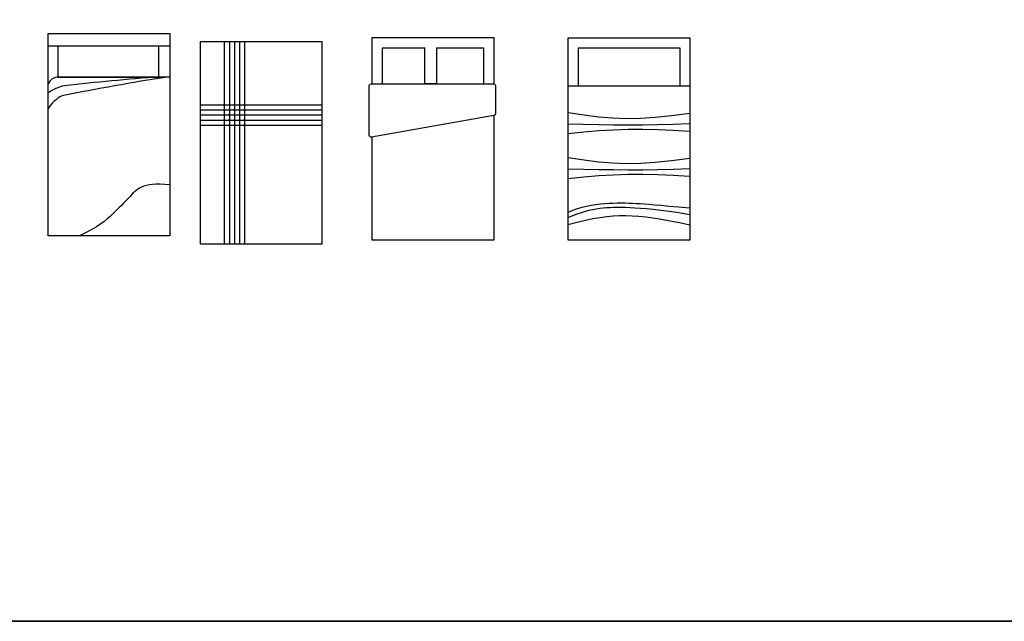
# Model space of a CAD drawing. Header units: inches. Extents: x 100794 to 106273, y 288 to 2276.
# Tile 81 of 149: x 102804 to 103153, y 288 to 501. Entities that reach past the tile are written whole.
import ezdxf

# ---------------------------------------------------------------- set-up
doc = ezdxf.new("R2010")
doc.units = ezdxf.units.IN
doc.header["$MEASUREMENT"] = 0
doc.layers.get('0').update_dxf_attribs({"linetype": 'CONTINUOUS'})
doc.layers.add('2D', color=7, linetype='CONTINUOUS')

msp = doc.modelspace()

# ---------------------------------------------------------------- linework, layer by layer
msp.add_line((101017.46248, 287.5562), (106272.66502, 287.5562))
msp.add_lwpolyline([(101017.46248, 2275.68468), (106272.66502, 2275.68468), (106272.66502, 287.5562), (101017.46248, 287.5562)], close=True)
at = {"layer": '2D'}
for p, q in [((102876.8096, 493.02051), (102876.8096, 421.30755)), ((102878.60488, 493.02051), (102878.60488, 421.30755)), ((102880.40016, 493.02051), (102880.40016, 421.30755)), ((102882.19544, 493.02051), (102882.19544, 421.30755)), ((102883.99072, 493.02051), (102883.99072, 421.30755)), ((102857.4552, 491.41606), (102814.37552, 491.41606)), ((102817.81208, 491.41606), (102817.81208, 480.4872)), ((102853.65044, 480.4872), (102853.65044, 491.41606)), ((102947.96408, 478.14308), (102947.96408, 491.03668)), ((102952.13704, 490.93353), (102952.13704, 478.14308)), ((102817.81208, 480.4872), (102853.65044, 480.4872)), ((102952.13704, 478.14308), (102947.96408, 478.14308)), ((102998.81171, 477.43211), (103041.90501, 477.43211)), ((102868.34095, 470.67161), (102911.42062, 470.67161)), ((102868.34095, 468.87633), (102911.42062, 468.87633)), ((102868.34095, 467.08105), (102911.42062, 467.08105)), ((102868.34095, 465.28577), (102911.42062, 465.28577)), ((102868.34095, 463.49049), (102911.42062, 463.49049))]:
    msp.add_line(p, q, dxfattribs=at)
for points in [[(102814.36325, 496.00864), (102857.44997, 496.00864), (102857.44997, 424.19744), (102814.36325, 424.19744)], [(102868.32867, 493.06963), (102911.41539, 493.06963), (102911.41539, 421.25843), (102868.32867, 421.25843)], [(102998.83352, 494.45439), (103041.92024, 494.45439), (103041.92024, 422.64319), (102998.83352, 422.64319)]]:
    msp.add_lwpolyline(points, close=True, dxfattribs=at)
for points in [[(102929.29622, 494.52409), (102972.38294, 494.52409), (102972.38294, 478.14308)], [(102929.29622, 478.14308), (102929.29622, 494.52409)], [(102932.88678, 490.93353), (102947.96408, 490.93353)], [(102932.88678, 478.14308), (102932.88678, 490.93353)], [(102952.13704, 490.93353), (102968.79238, 490.93353), (102968.79238, 478.14308)], [(103002.42408, 490.86383), (103038.32968, 490.86383), (103038.32968, 477.43211)], [(103002.42408, 477.43211), (103002.42408, 490.86383)], [(102972.38294, 466.86006), (102972.38294, 422.71289), (102929.29622, 422.71289), (102929.29622, 459.30131)], [(103041.90501, 467.60842), (103035.46233, 466.72689), (103029.67933, 466.12292), (103024.37705, 465.78758), (103019.37649, 465.7119), (103014.49866, 465.88693), (103009.56458, 466.30371), (103004.39525, 466.95329), (102998.81171, 467.82672)], [(103041.79592, 463.89724), (103036.02443, 463.69109), (103030.52143, 463.55785), (103025.20764, 463.48856), (103020.00379, 463.47428), (103014.83064, 463.50604), (103009.6089, 463.5749), (103004.25931, 463.6719), (102998.70261, 463.78809)], [(103041.79592, 461.16844), (103036.02912, 461.55196), (103030.53847, 461.80118), (103025.24215, 461.91481), (103020.05834, 461.89157), (103014.90522, 461.73019), (103009.70095, 461.42938), (103004.36372, 460.98787), (102998.81171, 460.40438)], [(103041.90501, 451.6722), (103035.46233, 450.79067), (103029.67933, 450.18671), (103024.37705, 449.85137), (103019.37649, 449.77568), (103014.49866, 449.95071), (103009.56458, 450.36749), (103004.39525, 451.01708), (102998.81171, 451.89051)], [(103041.79592, 447.96103), (103036.02443, 447.75488), (103030.52143, 447.62164), (103025.20764, 447.55235), (103020.00379, 447.53807), (103014.83064, 447.56983), (103009.6089, 447.63869), (103004.25931, 447.73569), (102998.70261, 447.85188)], [(103041.79592, 445.23223), (103036.02912, 445.61575), (103030.53847, 445.86497), (103025.24215, 445.9786), (103020.05834, 445.95536), (103014.90522, 445.79398), (103009.70095, 445.49317), (103004.36372, 445.05166), (102998.81171, 444.46816)], [(102857.4552, 442.2976), (102855.7015, 442.43952), (102854.11501, 442.5005), (102852.68457, 442.48593), (102851.39903, 442.40121), (102850.24726, 442.25173), (102849.21811, 442.04289), (102848.30042, 441.78009), (102847.48305, 441.46872), (102846.7541, 441.11366), (102846.09862, 440.71772), (102845.50091, 440.28315), (102844.94527, 439.81225), (102844.416, 439.3073), (102843.89739, 438.77056), (102843.37375, 438.20433), (102842.82938, 437.61088), (102842.25115, 436.99206), (102841.63624, 436.34806), (102840.98441, 435.67864), (102840.29543, 434.98355), (102839.56906, 434.26256), (102838.80504, 433.51543), (102838.00316, 432.74192), (102837.16316, 431.94179), (102836.27773, 431.11419), (102835.31128, 430.2559), (102834.22113, 429.36307), (102832.96463, 428.43186), (102831.49909, 427.45845), (102829.78185, 426.43898), (102827.77024, 425.36963), (102825.42159, 424.24656)], [(103041.90501, 433.98956), (103037.88551, 434.3643), (103034.5208, 434.67488), (103031.71904, 434.92875), (103029.38841, 435.13338), (103027.43706, 435.29622), (103025.77315, 435.42474), (103024.30485, 435.52639), (103022.94032, 435.60865), (103021.60152, 435.6772), (103020.2656, 435.73073), (103018.9235, 435.76614), (103017.56616, 435.78033), (103016.18453, 435.77022), (103014.76955, 435.73272), (103013.31218, 435.66473), (103011.80334, 435.56317), (103010.23771, 435.42355), (103008.62489, 435.23585), (103006.97819, 434.98868), (103005.31093, 434.67062), (103003.63642, 434.27027), (103001.96799, 433.77623), (103000.31894, 433.17708), (102998.70261, 432.46143)], [(103041.79592, 431.69736), (103038.0363, 432.32897), (103034.67024, 432.84118), (103031.66172, 433.24766), (103028.97475, 433.56204), (103026.5733, 433.79797), (103024.42137, 433.96909), (103022.48295, 434.08904), (103020.72202, 434.17148), (103019.10508, 434.22758), (103017.60863, 434.25874), (103016.2117, 434.26389), (103014.89328, 434.24197), (103013.6324, 434.19191), (103012.40806, 434.11264), (103011.19927, 434.00309), (103009.98505, 433.86221), (103008.74665, 433.68722), (103007.47426, 433.46852), (103006.16032, 433.19483), (103004.79727, 432.85483), (103003.37753, 432.43723), (103001.89355, 431.93073), (103000.33777, 431.32403), (102998.70261, 430.60584)], [(103041.90501, 427.98619), (103038.26071, 428.78282), (103034.91428, 429.45761), (103031.83123, 430.01664), (103028.97702, 430.46599), (103026.31714, 430.81173), (103023.81708, 431.05993), (103021.4423, 431.21668), (103019.15829, 431.28804), (103016.92798, 431.27733), (103014.70407, 431.17676), (103012.43668, 430.97577), (103010.07597, 430.66383), (103007.57207, 430.23036), (103004.87511, 429.66483), (103001.93525, 428.95667), (102998.70261, 428.09534)]]:
    msp.add_lwpolyline(points, dxfattribs=at)
for points in [[(102853.65044, 480.61, 0.008309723), (102820.14403, 477.4173, 0.106597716), (102814.25279, 474.83858, 2.32721335)], [(102856.59606, 480.4872, 0.012657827), (102819.28489, 473.85621, 0.149277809), (102814.37552, 469.31275, 2.482860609)], [(102857.4552, 480.4872), (102817.93481, 480.4872, 0.298540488), (102814.37552, 478.15408, 0.20809155)]]:
    msp.add_lwpolyline(points, format="xyb", dxfattribs=at)
msp.add_lwpolyline([(102928.85847, 478.14308), (102972.34725, 478.14308, -0.414213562), (102973.00183, 477.4885), (102973.00183, 467.51838, -0.364216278), (102972.46036, 466.87364), (102928.97157, 459.24435, -0.466043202), (102928.20389, 459.88909), (102928.20389, 477.4885, -0.414213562)], format="xyb", close=True, dxfattribs=at)
at = {"layer": '2D', "const_width": 0.35906}
for points in [[(102876.79581, 470.85114, 1), (102876.79581, 470.49208, 1)], [(102876.79581, 469.05586, 1), (102876.79581, 468.6968, 1)], [(102878.59109, 470.85114, 1), (102878.59109, 470.49208, 1)], [(102878.59109, 469.05586, 1), (102878.59109, 468.6968, 1)], [(102880.38637, 470.85114, 1), (102880.38637, 470.49208, 1)], [(102880.38637, 469.05586, 1), (102880.38637, 468.6968, 1)], [(102882.18165, 470.85114, 1), (102882.18165, 470.49208, 1)], [(102882.18165, 469.05586, 1), (102882.18165, 468.6968, 1)], [(102883.97693, 470.85114, 1), (102883.97693, 470.49208, 1)], [(102883.97693, 469.05586, 1), (102883.97693, 468.6968, 1)], [(102876.79581, 467.26058, 1), (102876.79581, 466.90152, 1)], [(102876.79581, 465.4653, 1), (102876.79581, 465.10624, 1)], [(102878.59109, 467.26058, 1), (102878.59109, 466.90152, 1)], [(102878.59109, 465.4653, 1), (102878.59109, 465.10624, 1)], [(102880.38637, 467.26058, 1), (102880.38637, 466.90152, 1)], [(102880.38637, 465.4653, 1), (102880.38637, 465.10624, 1)], [(102882.18165, 467.26058, 1), (102882.18165, 466.90152, 1)], [(102882.18165, 465.4653, 1), (102882.18165, 465.10624, 1)], [(102883.97693, 467.26058, 1), (102883.97693, 466.90152, 1)], [(102883.97693, 465.4653, 1), (102883.97693, 465.10624, 1)], [(102876.79581, 463.67002, 1), (102876.79581, 463.31096, 1)], [(102878.59109, 463.67002, 1), (102878.59109, 463.31096, 1)], [(102880.38637, 463.67002, 1), (102880.38637, 463.31096, 1)], [(102882.18165, 463.67002, 1), (102882.18165, 463.31096, 1)], [(102883.97693, 463.67002, 1), (102883.97693, 463.31096, 1)]]:
    msp.add_lwpolyline(points, format="xyb", close=True, dxfattribs=at)

doc.saveas('drawing.dxf')
